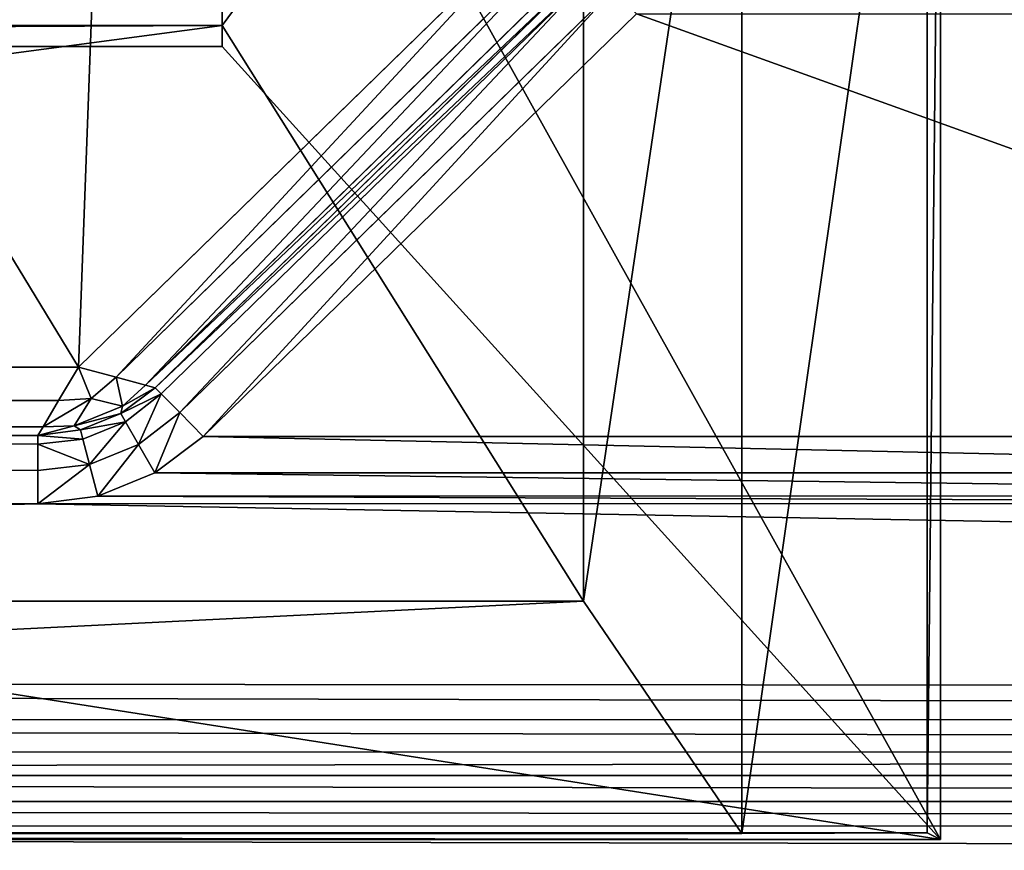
# Model space of a CAD drawing. Extents: x 0 to 22.9, y 0 to 20.5.
# Tile 57 of 233: x 10.3 to 11.5, y 3.5 to 4.5. Entities that reach past the tile are written whole.
import ezdxf

# ---------------------------------------------------------------- set-up
doc = ezdxf.new("R2010")
doc.units = 0
doc.header["$MEASUREMENT"] = 0
doc.layers.get('0').update_dxf_attribs({"color": 13, "linetype": 'CONTINUOUS'})
for name, color, linetype in [('CAST_IRON_-_PLATES_4', 27, 'CONTINUOUS'), ('GALVANIZED_METAL', 252, 'CONTINUOUS'), ('STAINLESS_STEEL', 251, 'CONTINUOUS')]:
    doc.layers.add(name, color=color, linetype=linetype)

# ---------------------------------------------------------------- blocks, each defined once
blk = doc.blocks.new('NGM5458UC_TRADECAD_DXF')
at = {"layer": 'CAST_IRON_-_PLATES_4', "color": 0}
for p, q in [((10.567, 4.4928, 2.5028), (10.567, 5.0631, 2.5028)), ((10.567, 4.4928, 2.5028), (10.567, 5.0631, 2.5028)), ((10.988, 3.8213, 2.5028), (10.988, 5.0631, 2.5028)), ((10.988, 3.8213, 2.5028), (10.988, 5.0631, 2.5028)), ((11.1727, 3.5505, 2.4874), (11.1727, 5.0621, 2.4874)), ((11.1727, 3.5505, 2.4874), (11.1727, 5.0621, 2.4874)), ((10.567, 5.0491, 2.2817), (10.567, 4.4684, 2.2817)), ((10.567, 5.0491, 2.2817), (10.567, 4.4684, 2.2817)), ((11.3884, 5.0591, 2.4399), (11.3884, 3.5513, 2.4399)), ((11.3884, 5.0591, 2.4399), (11.3884, 3.5513, 2.4399)), ((11.4041, 3.5437, 2.2817), (11.4041, 5.0491, 2.2817)), ((11.4041, 3.5437, 2.2817), (11.4041, 5.0491, 2.2817)), ((10.567, 4.4928, 2.5028), (5.5113, 4.4928, 2.5028)), ((10.567, 4.4928, 2.5028), (5.5113, 4.4928, 2.5028)), ((10.567, 4.4684, 2.2817), (10.567, 4.4928, 2.5028)), ((10.988, 3.8213, 2.5028), (10.567, 4.4928, 2.5028)), ((10.567, 4.4684, 2.2817), (10.567, 4.4928, 2.5028)), ((10.988, 3.8213, 2.5028), (10.567, 4.4928, 2.5028)), ((5.5113, 4.4684, 2.2817), (10.567, 4.4684, 2.2817)), ((5.5113, 4.4684, 2.2817), (10.567, 4.4684, 2.2817)), ((10.567, 4.4684, 2.2817), (11.4041, 3.5437, 2.2817)), ((10.567, 4.4684, 2.2817), (11.4041, 3.5437, 2.2817)), ((5.5113, 3.8213, 2.5028), (10.988, 3.8213, 2.5028)), ((5.5113, 3.8213, 2.5028), (10.988, 3.8213, 2.5028)), ((11.1727, 3.5505, 2.4874), (10.988, 3.8213, 2.5028)), ((11.1727, 3.5505, 2.4874), (10.988, 3.8213, 2.5028)), ((5.5113, 3.5513, 2.4399), (11.3884, 3.5513, 2.4399)), ((5.5113, 3.5513, 2.4399), (11.3884, 3.5513, 2.4399)), ((5.5113, 3.5505, 2.4874), (11.1727, 3.5505, 2.4874)), ((5.5113, 3.5505, 2.4874), (11.1727, 3.5505, 2.4874)), ((11.3884, 3.5513, 2.4399), (11.1727, 3.5505, 2.4874)), ((11.3884, 3.5513, 2.4399), (11.1727, 3.5505, 2.4874)), ((11.4041, 3.5437, 2.2817), (11.3884, 3.5513, 2.4399)), ((11.4041, 3.5437, 2.2817), (11.3884, 3.5513, 2.4399)), ((11.4041, 3.5437, 2.2817), (5.5113, 3.5437, 2.2817)), ((11.4041, 3.5437, 2.2817), (5.5113, 3.5437, 2.2817))]:
    blk.add_line(p, q, dxfattribs=at)
at = {"layer": 'STAINLESS_STEEL', "color": 0}
for p, q in [((10.3994, 4.0945, 1.9807), (1.0824, 19.4007, 1.9807)), ((10.3994, 4.0945, 1.9807), (1.0824, 19.4007, 1.9807)), ((10.9712, 4.6528, 1.9807), (10.3994, 4.0945, 1.9807)), ((10.9712, 4.6528, 1.9807), (10.3994, 4.0945, 1.9807)), ((10.4432, 4.0827, 1.9909), (10.9823, 4.6091, 1.9909)), ((10.4432, 4.0827, 1.9909), (10.9823, 4.6091, 1.9909)), ((10.4775, 4.0735, 2.0215), (10.991, 4.5749, 2.0215)), ((10.4775, 4.0735, 2.0215), (10.991, 4.5749, 2.0215)), ((10.9939, 4.5635, 2.105), (10.4889, 4.0704, 2.105)), ((10.4889, 4.0704, 2.0604), (10.9939, 4.5635, 2.0604)), ((10.9939, 4.5635, 2.105), (10.4889, 4.0704, 2.105)), ((10.4889, 4.0704, 2.0604), (10.9939, 4.5635, 2.0604)), ((11.001, 4.5562, 2.144), (10.496, 4.0632, 2.144)), ((11.001, 4.5562, 2.144), (10.496, 4.0632, 2.144)), ((11.0224, 4.5343, 2.1746), (10.5174, 4.0413, 2.1746)), ((11.0224, 4.5343, 2.1746), (10.5174, 4.0413, 2.1746)), ((11.0496, 4.5064, 2.1848), (10.5446, 4.0134, 2.1848)), ((11.0496, 4.5064, 2.1848), (10.5446, 4.0134, 2.1848)), ((1.0824, 4.0945, 1.9807), (10.3994, 4.0945, 1.9807)), ((1.0824, 4.0945, 1.9807), (10.3994, 4.0945, 1.9807)), ((10.3763, 4.0555, 1.9909), (10.3994, 4.0945, 1.9807)), ((10.3763, 4.0555, 1.9909), (10.3994, 4.0945, 1.9807)), ((10.3994, 4.0945, 1.9807), (10.4432, 4.0827, 1.9909)), ((10.3994, 4.0945, 1.9807), (10.4432, 4.0827, 1.9909)), ((10.4143, 4.0579, 1.9943), (10.4432, 4.0827, 1.9909)), ((10.4143, 4.0579, 1.9943), (10.4432, 4.0827, 1.9909)), ((10.4432, 4.0827, 1.9909), (10.4775, 4.0735, 2.0215)), ((10.4432, 4.0827, 1.9909), (10.4775, 4.0735, 2.0215)), ((10.4775, 4.0735, 2.0215), (10.4509, 4.0488, 2.0288)), ((10.4775, 4.0735, 2.0215), (10.4509, 4.0488, 2.0288)), ((10.4889, 4.0704, 2.0604), (10.4775, 4.0735, 2.0215)), ((10.4889, 4.0704, 2.0604), (10.4775, 4.0735, 2.0215)), ((10.4489, 4.0403, 2.105), (10.4889, 4.0704, 2.105)), ((10.4889, 4.0704, 2.0604), (10.4489, 4.0403, 2.0604)), ((10.4889, 4.0704, 2.0604), (10.4489, 4.0403, 2.0604)), ((10.4489, 4.0403, 2.105), (10.4889, 4.0704, 2.105)), ((10.496, 4.0632, 2.144), (10.4544, 4.0305, 2.144)), ((10.496, 4.0632, 2.144), (10.4544, 4.0305, 2.144)), ((10.4889, 4.0704, 2.105), (10.4889, 4.0704, 2.0604)), ((10.496, 4.0632, 2.144), (10.4889, 4.0704, 2.105)), ((10.496, 4.0632, 2.144), (10.4889, 4.0704, 2.105)), ((10.4889, 4.0704, 2.105), (10.4889, 4.0704, 2.0604)), ((10.496, 4.0632, 2.144), (10.5174, 4.0413, 2.1746)), ((10.496, 4.0632, 2.144), (10.5174, 4.0413, 2.1746)), ((1.0824, 4.0555, 1.9909), (10.3763, 4.0555, 1.9909)), ((1.0824, 4.0555, 1.9909), (10.3763, 4.0555, 1.9909)), ((10.3582, 4.0249, 2.0215), (10.3763, 4.0555, 1.9909)), ((10.3582, 4.0249, 2.0215), (10.3763, 4.0555, 1.9909)), ((10.3763, 4.0555, 1.9909), (10.4143, 4.0579, 1.9943)), ((10.3763, 4.0555, 1.9909), (10.4143, 4.0579, 1.9943)), ((10.3945, 4.0258, 2.0288), (10.4143, 4.0579, 1.9943)), ((10.3945, 4.0258, 2.0288), (10.4143, 4.0579, 1.9943)), ((10.4143, 4.0579, 1.9943), (10.4509, 4.0488, 2.0288)), ((10.4143, 4.0579, 1.9943), (10.4509, 4.0488, 2.0288)), ((10.4509, 4.0488, 2.0288), (10.3945, 4.0258, 2.0288)), ((10.4509, 4.0488, 2.0288), (10.3945, 4.0258, 2.0288)), ((10.4018, 4.0211, 2.105), (10.4489, 4.0403, 2.105)), ((10.4489, 4.0403, 2.0604), (10.4018, 4.0211, 2.0604)), ((10.4489, 4.0403, 2.0604), (10.4018, 4.0211, 2.0604)), ((10.4018, 4.0211, 2.105), (10.4489, 4.0403, 2.105)), ((10.4509, 4.0488, 2.0288), (10.4489, 4.0403, 2.0604)), ((10.4509, 4.0488, 2.0288), (10.4489, 4.0403, 2.0604)), ((10.4544, 4.0305, 2.144), (10.4489, 4.0403, 2.105)), ((10.4544, 4.0305, 2.144), (10.4489, 4.0403, 2.105)), ((10.4489, 4.0403, 2.0604), (10.4489, 4.0403, 2.105)), ((10.4489, 4.0403, 2.0604), (10.4489, 4.0403, 2.105)), ((10.5174, 4.0413, 2.1746), (10.4694, 4.0042, 2.1746)), ((10.5174, 4.0413, 2.1746), (10.4694, 4.0042, 2.1746)), ((10.5174, 4.0413, 2.1746), (10.5446, 4.0134, 2.1848)), ((10.5174, 4.0413, 2.1746), (10.5446, 4.0134, 2.1848)), ((10.4544, 4.0305, 2.144), (10.4047, 4.0103, 2.144)), ((10.4544, 4.0305, 2.144), (10.4047, 4.0103, 2.144)), ((10.4694, 4.0042, 2.1746), (10.4544, 4.0305, 2.144)), ((10.4694, 4.0042, 2.1746), (10.4544, 4.0305, 2.144)), ((1.0824, 4.025, 2.0215), (10.3582, 4.0249, 2.0215)), ((1.0824, 4.025, 2.0215), (10.3582, 4.0249, 2.0215)), ((10.3582, 4.0249, 2.0215), (10.3521, 4.0147, 2.0604)), ((10.3582, 4.0249, 2.0215), (10.3521, 4.0147, 2.0604)), ((10.3521, 4.0147, 2.0604), (10.4018, 4.0211, 2.0604)), ((10.4018, 4.0211, 2.105), (10.3521, 4.0147, 2.105)), ((10.4018, 4.0211, 2.105), (10.3521, 4.0147, 2.105)), ((10.3521, 4.0147, 2.0604), (10.4018, 4.0211, 2.0604)), ((10.3945, 4.0258, 2.0288), (10.3582, 4.0249, 2.0215)), ((10.3945, 4.0258, 2.0288), (10.3582, 4.0249, 2.0215)), ((10.4018, 4.0211, 2.0604), (10.3945, 4.0258, 2.0288)), ((10.4018, 4.0211, 2.0604), (10.3945, 4.0258, 2.0288)), ((10.4018, 4.0211, 2.0604), (10.4018, 4.0211, 2.105)), ((10.4047, 4.0103, 2.144), (10.4018, 4.0211, 2.105)), ((10.4047, 4.0103, 2.144), (10.4018, 4.0211, 2.105)), ((10.4018, 4.0211, 2.0604), (10.4018, 4.0211, 2.105)), ((10.3521, 4.0046, 2.144), (1.0616, 4.0051, 2.144)), ((10.3521, 4.0046, 2.144), (1.0616, 4.0051, 2.144)), ((1.0824, 4.0148, 2.0604), (10.3521, 4.0147, 2.0604)), ((10.3521, 4.0147, 2.105), (1.0824, 4.0148, 2.105)), ((10.3521, 4.0147, 2.105), (1.0824, 4.0148, 2.105)), ((1.0824, 4.0148, 2.0604), (10.3521, 4.0147, 2.0604)), ((10.3521, 4.0147, 2.0604), (10.3521, 4.0147, 2.105)), ((10.3521, 4.0147, 2.105), (10.3521, 4.0046, 2.144)), ((10.3521, 4.0147, 2.0604), (10.3521, 4.0147, 2.105)), ((10.3521, 4.0147, 2.105), (10.3521, 4.0046, 2.144)), ((10.4047, 4.0103, 2.144), (10.3521, 4.0046, 2.144)), ((10.4047, 4.0103, 2.144), (10.3521, 4.0046, 2.144)), ((10.4124, 3.981, 2.1746), (10.4047, 4.0103, 2.144)), ((10.4124, 3.981, 2.1746), (10.4047, 4.0103, 2.144)), ((10.5446, 4.0134, 2.1848), (10.4883, 3.971, 2.1848)), ((10.5446, 4.0134, 2.1848), (10.4883, 3.971, 2.1848)), ((12.4201, 4.0133, 2.1848), (10.5446, 4.0134, 2.1848)), ((12.4201, 4.0133, 2.1848), (10.5446, 4.0134, 2.1848)), ((10.3521, 3.974, 2.1746), (10.3521, 4.0046, 2.144)), ((10.3521, 3.974, 2.1746), (10.3521, 4.0046, 2.144)), ((10.4694, 4.0042, 2.1746), (10.4124, 3.981, 2.1746)), ((10.4694, 4.0042, 2.1746), (10.4124, 3.981, 2.1746)), ((10.4883, 3.971, 2.1848), (10.4694, 4.0042, 2.1746)), ((10.4883, 3.971, 2.1848), (10.4694, 4.0042, 2.1746)), ((10.3521, 3.974, 2.1746), (0.999, 3.9758, 2.1746)), ((10.3521, 3.974, 2.1746), (0.999, 3.9758, 2.1746)), ((10.3521, 3.974, 2.1746), (10.4124, 3.981, 2.1746)), ((10.3521, 3.974, 2.1746), (10.4124, 3.981, 2.1746)), ((10.3521, 3.935, 2.1848), (10.3521, 3.974, 2.1746)), ((10.3521, 3.935, 2.1848), (10.3521, 3.974, 2.1746)), ((10.4124, 3.981, 2.1746), (10.422, 3.944, 2.1848)), ((10.4124, 3.981, 2.1746), (10.422, 3.944, 2.1848)), ((10.4883, 3.971, 2.1848), (10.422, 3.944, 2.1848)), ((10.4883, 3.971, 2.1848), (10.422, 3.944, 2.1848)), ((12.4765, 3.9711, 2.1848), (10.4883, 3.971, 2.1848)), ((12.4765, 3.9711, 2.1848), (10.4883, 3.971, 2.1848)), ((10.3521, 3.935, 2.1848), (0.9192, 3.9385, 2.1848)), ((10.3521, 3.935, 2.1848), (0.9192, 3.9385, 2.1848)), ((10.422, 3.944, 2.1848), (10.3521, 3.935, 2.1848)), ((10.422, 3.944, 2.1848), (10.3521, 3.935, 2.1848)), ((12.5428, 3.9442, 2.1848), (10.422, 3.944, 2.1848)), ((12.5428, 3.9442, 2.1848), (10.422, 3.944, 2.1848)), ((0.6923, 3.7308, 2.1848), (10.3521, 3.935, 2.1848)), ((0.6923, 3.7308, 2.1848), (10.3521, 3.935, 2.1848)), ((12.6126, 3.9353, 2.1848), (10.3521, 3.935, 2.1848)), ((12.6126, 3.9353, 2.1848), (10.3521, 3.935, 2.1848)), ((0.6923, 3.7308, 2.1848), (22.2412, 3.7167, 2.1848)), ((0.6923, 3.7308, 2.1848), (22.2412, 3.7167, 2.1848)), ((0.6859, 3.6865, 2.1763), (22.3029, 3.6796, 2.1761)), ((0.6859, 3.6865, 2.1763), (22.3029, 3.6796, 2.1761)), ((0.6751, 3.6465, 2.1509), (22.352, 3.6444, 2.1503)), ((0.6751, 3.6465, 2.1509), (22.352, 3.6444, 2.1503)), ((0.6621, 3.6185, 2.1136), (22.3796, 3.6176, 2.1119)), ((0.6621, 3.6185, 2.1136), (22.3796, 3.6176, 2.1119)), ((22.4016, 3.5882, 2.0536), (0.6334, 3.5873, 2.0519)), ((22.4016, 3.5882, 2.0536), (0.6334, 3.5873, 2.0519)), ((22.4255, 3.5593, 2.015), (0.6128, 3.5591, 2.0148)), ((22.4255, 3.5593, 2.015), (0.6128, 3.5591, 2.0148))]:
    blk.add_line(p, q, dxfattribs=at)
at = {"layer": 'CAST_IRON_-_PLATES_4', "color": 0}
mesh = blk.add_polyface(dxfattribs=at)
corners = [(10.988, 5.0631, 2.5028), (10.567, 4.4928, 2.5028), (10.567, 5.0631, 2.5028), (10.988, 3.8213, 2.5028)]
mesh.append_faces([[corners[k] for k in face] for face in [(0, 1, 2), (1, 0, 3)]], dxfattribs={"vtx0": -1, "color": 0})
mesh = blk.add_polyface(dxfattribs=at)
corners = [(10.567, 5.0491, 2.2817), (10.567, 4.4928, 2.5028), (10.567, 4.4684, 2.2817), (10.567, 5.0631, 2.5028)]
mesh.append_faces([[corners[k] for k in face] for face in [(0, 1, 2), (1, 0, 3)]], dxfattribs={"vtx0": -1, "color": 0})
mesh = blk.add_polyface(dxfattribs=at)
corners = [(11.1727, 5.0621, 2.4874), (10.988, 3.8213, 2.5028), (10.988, 5.0631, 2.5028), (11.1727, 3.5505, 2.4874)]
mesh.append_faces([[corners[k] for k in face] for face in [(0, 1, 2), (1, 0, 3)]], dxfattribs={"vtx0": -1, "color": 0})
mesh = blk.add_polyface(dxfattribs=at)
corners = [(11.3884, 5.0591, 2.4399), (11.1727, 3.5505, 2.4874), (11.1727, 5.0621, 2.4874), (11.3884, 3.5513, 2.4399)]
mesh.append_faces([[corners[k] for k in face] for face in [(0, 1, 2), (1, 0, 3)]], dxfattribs={"vtx0": -1, "color": 0})
mesh = blk.add_polyface(dxfattribs=at)
corners = [(11.4041, 3.5437, 2.2817), (10.567, 5.0491, 2.2817), (10.567, 4.4684, 2.2817), (11.4041, 5.0491, 2.2817)]
mesh.append_faces([[corners[k] for k in face] for face in [(0, 1, 2), (1, 0, 3)]], dxfattribs={"vtx0": -1, "color": 0})
mesh = blk.add_polyface(dxfattribs=at)
corners = [(11.3884, 3.5513, 2.4399), (11.4041, 5.0491, 2.2817), (11.4041, 3.5437, 2.2817), (11.3884, 5.0591, 2.4399)]
mesh.append_faces([[corners[k] for k in face] for face in [(0, 1, 2), (1, 0, 3)]], dxfattribs={"vtx0": -1, "color": 0})
mesh = blk.add_polyface(dxfattribs=at)
corners = [(10.567, 4.4928, 2.5028), (5.5113, 4.4684, 2.2817), (10.567, 4.4684, 2.2817), (5.5113, 4.4928, 2.5028)]
mesh.append_faces([[corners[k] for k in face] for face in [(0, 1, 2), (1, 0, 3)]], dxfattribs={"vtx0": -1, "color": 0})
mesh = blk.add_polyface(dxfattribs=at)
corners = [(10.567, 4.4928, 2.5028), (5.5113, 3.8213, 2.5028), (5.5113, 4.4928, 2.5028), (10.988, 3.8213, 2.5028)]
mesh.append_faces([[corners[k] for k in face] for face in [(0, 1, 2), (1, 0, 3)]], dxfattribs={"vtx0": -1, "color": 0})
mesh = blk.add_polyface(dxfattribs=at)
corners = [(11.4041, 3.5437, 2.2817), (5.5113, 4.4684, 2.2817), (5.5113, 3.5437, 2.2817), (10.567, 4.4684, 2.2817)]
mesh.append_faces([[corners[k] for k in face] for face in [(0, 1, 2), (1, 0, 3)]], dxfattribs={"vtx0": -1, "color": 0})
mesh = blk.add_polyface(dxfattribs=at)
corners = [(10.988, 3.8213, 2.5028), (5.5113, 3.5505, 2.4874), (5.5113, 3.8213, 2.5028), (11.1727, 3.5505, 2.4874)]
mesh.append_faces([[corners[k] for k in face] for face in [(0, 1, 2), (1, 0, 3)]], dxfattribs={"vtx0": -1, "color": 0})
mesh = blk.add_polyface(dxfattribs=at)
corners = [(5.5113, 3.5513, 2.4399), (11.4041, 3.5437, 2.2817), (5.5113, 3.5437, 2.2817), (11.3884, 3.5513, 2.4399)]
mesh.append_faces([[corners[k] for k in face] for face in [(0, 1, 2), (1, 0, 3)]], dxfattribs={"vtx0": -1, "color": 0})
mesh = blk.add_polyface(dxfattribs=at)
corners = [(5.5113, 3.5505, 2.4874), (11.3884, 3.5513, 2.4399), (5.5113, 3.5513, 2.4399), (11.1727, 3.5505, 2.4874)]
mesh.append_faces([[corners[k] for k in face] for face in [(0, 1, 2), (1, 0, 3)]], dxfattribs={"vtx0": -1, "color": 0})
at = {"layer": 'GALVANIZED_METAL', "color": 0}
mesh = blk.add_polyface(dxfattribs=at)
corners = [(22.2899, 0.579), (0.6671, 18.884), (0.6671, 0.9145), (22.2899, 18.884)]
mesh.append_faces([[corners[k] for k in face] for face in [(0, 1, 2), (1, 0, 3)]], dxfattribs={"vtx0": -1, "color": 0})
at = {"layer": 'STAINLESS_STEEL', "color": 0}
mesh = blk.add_polyface(dxfattribs=at)
corners = [(10.9712, 19.4002, 1.9807), (10.3994, 4.0945, 1.9807), (1.0824, 19.4007, 1.9807), (10.9712, 4.6528, 1.9807)]
mesh.append_faces([[corners[k] for k in face] for face in [(0, 1, 2), (1, 0, 3)]], dxfattribs={"vtx0": -1, "color": 0})
mesh = blk.add_polyface(dxfattribs=at)
corners = [(10.3994, 4.0945, 1.9807), (1.0824, 4.0945, 1.9807), (1.0824, 19.4007, 1.9807)]
mesh.append_faces([[corners[k] for k in face] for face in [(0, 1, 2)]], dxfattribs={"color": 0})
mesh = blk.add_polyface(dxfattribs=at)
corners = [(10.9712, 4.6528, 1.9807), (10.4432, 4.0827, 1.9909), (10.3994, 4.0945, 1.9807), (10.9823, 4.6091, 1.9909)]
mesh.append_faces([[corners[k] for k in face] for face in [(0, 1, 2), (1, 0, 3)]], dxfattribs={"vtx0": -1, "color": 0})
mesh = blk.add_polyface(dxfattribs=at)
corners = [(10.9823, 4.6091, 1.9909), (10.4775, 4.0735, 2.0215), (10.4432, 4.0827, 1.9909), (10.991, 4.5749, 2.0215)]
mesh.append_faces([[corners[k] for k in face] for face in [(0, 1, 2), (1, 0, 3)]], dxfattribs={"vtx0": -1, "color": 0})
mesh = blk.add_polyface(dxfattribs=at)
corners = [(10.9939, 4.5635, 2.0604), (10.4775, 4.0735, 2.0215), (10.991, 4.5749, 2.0215), (10.4889, 4.0704, 2.0604)]
mesh.append_faces([[corners[k] for k in face] for face in [(0, 1, 2), (1, 0, 3)]], dxfattribs={"vtx0": -1, "color": 0})
mesh = blk.add_polyface(dxfattribs=at)
corners = [(10.9939, 4.5635, 2.105), (10.4889, 4.0704, 2.0604), (10.9939, 4.5635, 2.0604), (10.4889, 4.0704, 2.105)]
mesh.append_faces([[corners[k] for k in face] for face in [(0, 1, 2), (1, 0, 3)]], dxfattribs={"vtx0": -1, "color": 0})
mesh = blk.add_polyface(dxfattribs=at)
corners = [(11.001, 4.5562, 2.144), (10.4889, 4.0704, 2.105), (10.9939, 4.5635, 2.105), (10.496, 4.0632, 2.144)]
mesh.append_faces([[corners[k] for k in face] for face in [(0, 1, 2), (1, 0, 3)]], dxfattribs={"vtx0": -1, "color": 0})
mesh = blk.add_polyface(dxfattribs=at)
corners = [(11.001, 4.5562, 2.144), (10.5174, 4.0413, 2.1746), (10.496, 4.0632, 2.144), (11.0224, 4.5343, 2.1746)]
mesh.append_faces([[corners[k] for k in face] for face in [(0, 1, 2), (1, 0, 3)]], dxfattribs={"vtx0": -1, "color": 0})
mesh = blk.add_polyface(dxfattribs=at)
corners = [(11.0224, 4.5343, 2.1746), (10.5446, 4.0134, 2.1848), (10.5174, 4.0413, 2.1746), (11.0496, 4.5064, 2.1848)]
mesh.append_faces([[corners[k] for k in face] for face in [(0, 1, 2), (1, 0, 3)]], dxfattribs={"vtx0": -1, "color": 0})
mesh = blk.add_polyface(dxfattribs=at)
corners = [(11.0496, 4.5064, 2.1848), (12.4201, 4.0133, 2.1848), (10.5446, 4.0134, 2.1848), (11.9122, 4.5064, 2.1848)]
mesh.append_faces([[corners[k] for k in face] for face in [(0, 1, 2), (1, 0, 3)]], dxfattribs={"vtx0": -1, "color": 0})
mesh = blk.add_polyface(dxfattribs=at)
corners = [(10.3994, 4.0945, 1.9807), (1.0824, 4.0555, 1.9909), (1.0824, 4.0945, 1.9807), (10.3763, 4.0555, 1.9909)]
mesh.append_faces([[corners[k] for k in face] for face in [(0, 1, 2), (1, 0, 3)]], dxfattribs={"vtx0": -1, "color": 0})
mesh = blk.add_polyface(dxfattribs=at)
corners = [(10.3994, 4.0945, 1.9807), (10.4143, 4.0579, 1.9943), (10.3763, 4.0555, 1.9909), (10.4432, 4.0827, 1.9909)]
mesh.append_faces([[corners[k] for k in face] for face in [(0, 1, 2), (1, 0, 3)]], dxfattribs={"vtx0": -1, "color": 0})
mesh = blk.add_polyface(dxfattribs=at)
corners = [(10.4432, 4.0827, 1.9909), (10.4509, 4.0488, 2.0288), (10.4143, 4.0579, 1.9943), (10.4775, 4.0735, 2.0215)]
mesh.append_faces([[corners[k] for k in face] for face in [(0, 1, 2), (1, 0, 3)]], dxfattribs={"vtx0": -1, "color": 0})
mesh = blk.add_polyface(dxfattribs=at)
corners = [(10.4889, 4.0704, 2.0604), (10.4509, 4.0488, 2.0288), (10.4775, 4.0735, 2.0215), (10.4489, 4.0403, 2.0604)]
mesh.append_faces([[corners[k] for k in face] for face in [(0, 1, 2), (1, 0, 3)]], dxfattribs={"vtx0": -1, "color": 0})
mesh = blk.add_polyface(dxfattribs=at)
corners = [(10.496, 4.0632, 2.144), (10.4489, 4.0403, 2.105), (10.4889, 4.0704, 2.105), (10.4544, 4.0305, 2.144)]
mesh.append_faces([[corners[k] for k in face] for face in [(0, 1, 2), (1, 0, 3)]], dxfattribs={"vtx0": -1, "color": 0})
mesh = blk.add_polyface(dxfattribs=at)
corners = [(10.4889, 4.0704, 2.105), (10.4489, 4.0403, 2.0604), (10.4889, 4.0704, 2.0604), (10.4489, 4.0403, 2.105)]
mesh.append_faces([[corners[k] for k in face] for face in [(0, 1, 2), (1, 0, 3)]], dxfattribs={"vtx0": -1, "color": 0})
mesh = blk.add_polyface(dxfattribs=at)
corners = [(10.496, 4.0632, 2.144), (10.4694, 4.0042, 2.1746), (10.4544, 4.0305, 2.144), (10.5174, 4.0413, 2.1746)]
mesh.append_faces([[corners[k] for k in face] for face in [(0, 1, 2), (1, 0, 3)]], dxfattribs={"vtx0": -1, "color": 0})
mesh = blk.add_polyface(dxfattribs=at)
corners = [(10.3582, 4.0249, 2.0215), (1.0824, 4.0555, 1.9909), (10.3763, 4.0555, 1.9909), (1.0824, 4.025, 2.0215)]
mesh.append_faces([[corners[k] for k in face] for face in [(0, 1, 2), (1, 0, 3)]], dxfattribs={"vtx0": -1, "color": 0})
mesh = blk.add_polyface(dxfattribs=at)
corners = [(10.4143, 4.0579, 1.9943), (10.3582, 4.0249, 2.0215), (10.3763, 4.0555, 1.9909), (10.3945, 4.0258, 2.0288)]
mesh.append_faces([[corners[k] for k in face] for face in [(0, 1, 2), (1, 0, 3)]], dxfattribs={"vtx0": -1, "color": 0})
mesh = blk.add_polyface(dxfattribs=at)
corners = [(10.3945, 4.0258, 2.0288), (10.4143, 4.0579, 1.9943), (10.4509, 4.0488, 2.0288)]
mesh.append_faces([[corners[k] for k in face] for face in [(0, 1, 2)]], dxfattribs={"color": 0})
mesh = blk.add_polyface(dxfattribs=at)
corners = [(10.4489, 4.0403, 2.0604), (10.3945, 4.0258, 2.0288), (10.4509, 4.0488, 2.0288), (10.4018, 4.0211, 2.0604)]
mesh.append_faces([[corners[k] for k in face] for face in [(0, 1, 2), (1, 0, 3)]], dxfattribs={"vtx0": -1, "color": 0})
mesh = blk.add_polyface(dxfattribs=at)
corners = [(10.4544, 4.0305, 2.144), (10.4018, 4.0211, 2.105), (10.4489, 4.0403, 2.105), (10.4047, 4.0103, 2.144)]
mesh.append_faces([[corners[k] for k in face] for face in [(0, 1, 2), (1, 0, 3)]], dxfattribs={"vtx0": -1, "color": 0})
mesh = blk.add_polyface(dxfattribs=at)
corners = [(10.4489, 4.0403, 2.105), (10.4018, 4.0211, 2.0604), (10.4489, 4.0403, 2.0604), (10.4018, 4.0211, 2.105)]
mesh.append_faces([[corners[k] for k in face] for face in [(0, 1, 2), (1, 0, 3)]], dxfattribs={"vtx0": -1, "color": 0})
mesh = blk.add_polyface(dxfattribs=at)
corners = [(10.5174, 4.0413, 2.1746), (10.4883, 3.971, 2.1848), (10.4694, 4.0042, 2.1746), (10.5446, 4.0134, 2.1848)]
mesh.append_faces([[corners[k] for k in face] for face in [(0, 1, 2), (1, 0, 3)]], dxfattribs={"vtx0": -1, "color": 0})
mesh = blk.add_polyface(dxfattribs=at)
corners = [(10.4544, 4.0305, 2.144), (10.4124, 3.981, 2.1746), (10.4047, 4.0103, 2.144), (10.4694, 4.0042, 2.1746)]
mesh.append_faces([[corners[k] for k in face] for face in [(0, 1, 2), (1, 0, 3)]], dxfattribs={"vtx0": -1, "color": 0})
mesh = blk.add_polyface(dxfattribs=at)
corners = [(10.3521, 4.0147, 2.0604), (1.0824, 4.025, 2.0215), (10.3582, 4.0249, 2.0215), (1.0824, 4.0148, 2.0604)]
mesh.append_faces([[corners[k] for k in face] for face in [(0, 1, 2), (1, 0, 3)]], dxfattribs={"vtx0": -1, "color": 0})
mesh = blk.add_polyface(dxfattribs=at)
corners = [(10.3945, 4.0258, 2.0288), (10.3521, 4.0147, 2.0604), (10.3582, 4.0249, 2.0215), (10.4018, 4.0211, 2.0604)]
mesh.append_faces([[corners[k] for k in face] for face in [(0, 1, 2), (1, 0, 3)]], dxfattribs={"vtx0": -1, "color": 0})
mesh = blk.add_polyface(dxfattribs=at)
corners = [(10.4018, 4.0211, 2.105), (10.3521, 4.0147, 2.0604), (10.4018, 4.0211, 2.0604), (10.3521, 4.0147, 2.105)]
mesh.append_faces([[corners[k] for k in face] for face in [(0, 1, 2), (1, 0, 3)]], dxfattribs={"vtx0": -1, "color": 0})
mesh = blk.add_polyface(dxfattribs=at)
corners = [(10.4047, 4.0103, 2.144), (10.3521, 4.0147, 2.105), (10.4018, 4.0211, 2.105), (10.3521, 4.0046, 2.144)]
mesh.append_faces([[corners[k] for k in face] for face in [(0, 1, 2), (1, 0, 3)]], dxfattribs={"vtx0": -1, "color": 0})
mesh = blk.add_polyface(dxfattribs=at)
corners = [(10.3521, 3.974, 2.1746), (1.0616, 4.0051, 2.144), (10.3521, 4.0046, 2.144), (0.999, 3.9758, 2.1746)]
mesh.append_faces([[corners[k] for k in face] for face in [(0, 1, 2), (1, 0, 3)]], dxfattribs={"vtx0": -1, "color": 0})
mesh = blk.add_polyface(dxfattribs=at)
corners = [(10.3521, 4.0046, 2.144), (1.0824, 4.0148, 2.105), (10.3521, 4.0147, 2.105), (1.0616, 4.0051, 2.144)]
mesh.append_faces([[corners[k] for k in face] for face in [(0, 1, 2), (1, 0, 3)]], dxfattribs={"vtx0": -1, "color": 0})
mesh = blk.add_polyface(dxfattribs=at)
corners = [(10.3521, 4.0147, 2.105), (1.0824, 4.0148, 2.0604), (10.3521, 4.0147, 2.0604), (1.0824, 4.0148, 2.105)]
mesh.append_faces([[corners[k] for k in face] for face in [(0, 1, 2), (1, 0, 3)]], dxfattribs={"vtx0": -1, "color": 0})
mesh = blk.add_polyface(dxfattribs=at)
corners = [(10.4124, 3.981, 2.1746), (10.3521, 4.0046, 2.144), (10.4047, 4.0103, 2.144), (10.3521, 3.974, 2.1746)]
mesh.append_faces([[corners[k] for k in face] for face in [(0, 1, 2), (1, 0, 3)]], dxfattribs={"vtx0": -1, "color": 0})
mesh = blk.add_polyface(dxfattribs=at)
corners = [(10.5446, 4.0134, 2.1848), (12.4765, 3.9711, 2.1848), (10.4883, 3.971, 2.1848), (12.4201, 4.0133, 2.1848)]
mesh.append_faces([[corners[k] for k in face] for face in [(0, 1, 2), (1, 0, 3)]], dxfattribs={"vtx0": -1, "color": 0})
mesh = blk.add_polyface(dxfattribs=at)
corners = [(10.4694, 4.0042, 2.1746), (10.422, 3.944, 2.1848), (10.4124, 3.981, 2.1746), (10.4883, 3.971, 2.1848)]
mesh.append_faces([[corners[k] for k in face] for face in [(0, 1, 2), (1, 0, 3)]], dxfattribs={"vtx0": -1, "color": 0})
mesh = blk.add_polyface(dxfattribs=at)
corners = [(0.999, 3.9758, 2.1746), (10.3521, 3.935, 2.1848), (0.9192, 3.9385, 2.1848), (10.3521, 3.974, 2.1746)]
mesh.append_faces([[corners[k] for k in face] for face in [(0, 1, 2), (1, 0, 3)]], dxfattribs={"vtx0": -1, "color": 0})
mesh = blk.add_polyface(dxfattribs=at)
corners = [(10.4124, 3.981, 2.1746), (10.3521, 3.935, 2.1848), (10.3521, 3.974, 2.1746), (10.422, 3.944, 2.1848)]
mesh.append_faces([[corners[k] for k in face] for face in [(0, 1, 2), (1, 0, 3)]], dxfattribs={"vtx0": -1, "color": 0})
mesh = blk.add_polyface(dxfattribs=at)
corners = [(10.4883, 3.971, 2.1848), (12.5428, 3.9442, 2.1848), (10.422, 3.944, 2.1848), (12.4765, 3.9711, 2.1848)]
mesh.append_faces([[corners[k] for k in face] for face in [(0, 1, 2), (1, 0, 3)]], dxfattribs={"vtx0": -1, "color": 0})
mesh = blk.add_polyface(dxfattribs=at)
corners = [(10.3521, 3.935, 2.1848), (0.6923, 3.7308, 2.1848), (0.9192, 3.9385, 2.1848)]
mesh.append_faces([[corners[k] for k in face] for face in [(0, 1, 2)]], dxfattribs={"color": 0})
mesh = blk.add_polyface(dxfattribs=at)
corners = [(10.422, 3.944, 2.1848), (12.6126, 3.9353, 2.1848), (10.3521, 3.935, 2.1848), (12.5428, 3.9442, 2.1848)]
mesh.append_faces([[corners[k] for k in face] for face in [(0, 1, 2), (1, 0, 3)]], dxfattribs={"vtx0": -1, "color": 0})
mesh = blk.add_polyface(dxfattribs=at)
corners = [(10.3521, 3.935, 2.1848), (22.2412, 3.7167, 2.1848), (0.6923, 3.7308, 2.1848), (12.6126, 3.9353, 2.1848)]
mesh.append_faces([[corners[k] for k in face] for face in [(0, 1, 2), (1, 0, 3)]], dxfattribs={"vtx0": -1, "color": 0})
mesh = blk.add_polyface(dxfattribs=at)
corners = [(0.6923, 3.7308, 2.1848), (22.3029, 3.6796, 2.1761), (0.6859, 3.6865, 2.1763), (22.2412, 3.7167, 2.1848)]
mesh.append_faces([[corners[k] for k in face] for face in [(0, 1, 2), (1, 0, 3)]], dxfattribs={"vtx0": -1, "color": 0})
mesh = blk.add_polyface(dxfattribs=at)
corners = [(0.6859, 3.6865, 2.1763), (22.352, 3.6444, 2.1503), (0.6751, 3.6465, 2.1509), (22.3029, 3.6796, 2.1761)]
mesh.append_faces([[corners[k] for k in face] for face in [(0, 1, 2), (1, 0, 3)]], dxfattribs={"vtx0": -1, "color": 0})
mesh = blk.add_polyface(dxfattribs=at)
corners = [(0.6621, 3.6185, 2.1136), (22.352, 3.6444, 2.1503), (22.3796, 3.6176, 2.1119), (0.6751, 3.6465, 2.1509)]
mesh.append_faces([[corners[k] for k in face] for face in [(0, 1, 2), (1, 0, 3)]], dxfattribs={"vtx0": -1, "color": 0})
mesh = blk.add_polyface(dxfattribs=at)
corners = [(0.6621, 3.6185, 2.1136), (22.4016, 3.5882, 2.0536), (0.6334, 3.5873, 2.0519), (22.3796, 3.6176, 2.1119)]
mesh.append_faces([[corners[k] for k in face] for face in [(0, 1, 2), (1, 0, 3)]], dxfattribs={"vtx0": -1, "color": 0})
mesh = blk.add_polyface(dxfattribs=at)
corners = [(0.6334, 3.5873, 2.0519), (22.4255, 3.5593, 2.015), (0.6128, 3.5591, 2.0148), (22.4016, 3.5882, 2.0536)]
mesh.append_faces([[corners[k] for k in face] for face in [(0, 1, 2), (1, 0, 3)]], dxfattribs={"vtx0": -1, "color": 0})
mesh = blk.add_polyface(dxfattribs=at)
corners = [(0.6128, 3.5591, 2.0148), (22.4633, 3.5181, 1.9893), (0.5985, 3.5175, 1.9892), (22.4255, 3.5593, 2.015)]
mesh.append_faces([[corners[k] for k in face] for face in [(0, 1, 2), (1, 0, 3)]], dxfattribs={"vtx0": -1, "color": 0})

msp = doc.modelspace()

# ---------------------------------------------------------------- block references
at = {"color": 0}
msp.add_blockref('NGM5458UC_TRADECAD_DXF', (0, 0), dxfattribs=at)

doc.saveas('drawing.dxf')
